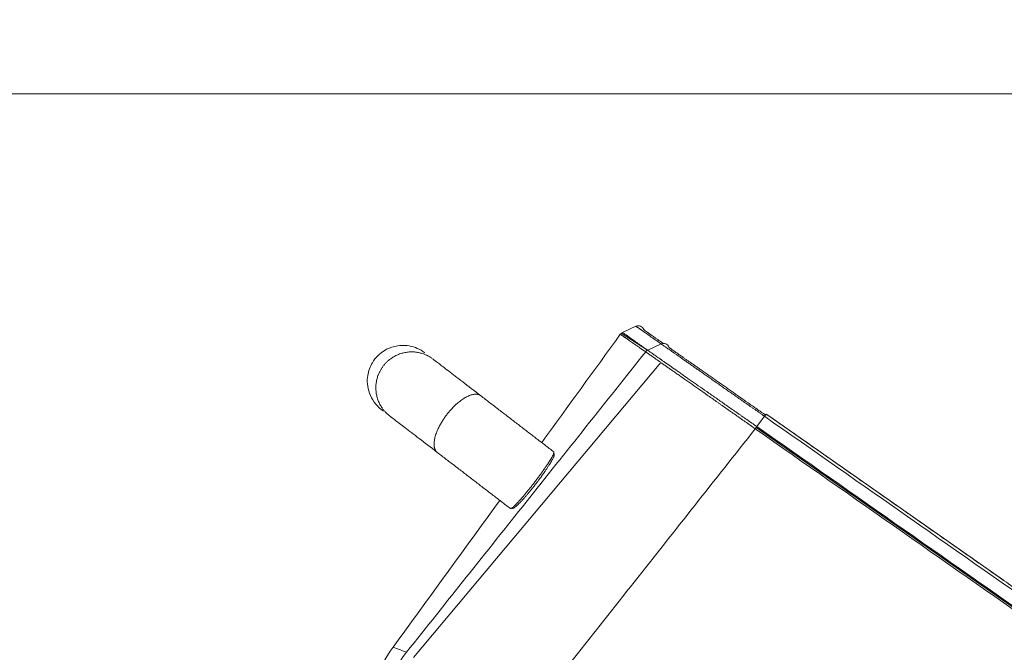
# Model space of a CAD drawing. Header units: millimetres. Extents: x -10 to 594, y 0 to 420.
# Tile 82 of 256: x 178 to 195, y 145 to 156. Entities that reach past the tile are written whole.
import ezdxf
from ezdxf.lldxf.tags import DXFTag

# ---------------------------------------------------------------- set-up
doc = ezdxf.new("R2010")
doc.units = ezdxf.units.MM
doc.layers.add('1', color=7, linetype='Continuous', true_color=0xffffff)
doc.styles.add('Calibri', font='txt')
tags = doc.linetypes.add('DASHED', pattern=[25.72, 12.86, -12.86]).pattern_tags.tags
tags[6:7] = [DXFTag(74, 4), DXFTag(75, 0), DXFTag(340, '0'), DXFTag(46, 0.0), DXFTag(50, 0.0), DXFTag(44, 0.0), DXFTag(45, 0.0)]
tags[4:5] = [DXFTag(74, 4), DXFTag(75, 0), DXFTag(340, '0'), DXFTag(46, 0.0), DXFTag(50, 0.0), DXFTag(44, 0.0), DXFTag(45, 0.0)]
doc.dimstyles.get("Standard").update_dxf_attribs({"dimtxt": 0.18, "dimasz": 0.18, "dimexe": 0.18, "dimexo": 0.0625, "dimgap": 0.09, "dimtad": 0, "dimtih": 1, "dimtoh": 1, "dimdec": 4, "dimzin": 0, "dimdsep": 46, "dimtxsty": 'Standard', "dimcen": 0.09, "dimadec": 0, "dimazin": 0, "dimtfac": 1, "dimtdec": 4, "dimtofl": 0, "dimtmove": 0, "dimatfit": 3, "dimfxl": 0, "dimtolj": 1, "dimtzin": 0, "dimarcsym": 0})

# ---------------------------------------------------------------- blocks, each defined once
blk = doc.blocks.new('_U4')
at = {"layer": '1', "color": 18, "lineweight": 13}
for p, q in [((224.197, 149.33), (306.664, 149.33)), ((304.664, 149.33), (304.664, 62.145)), ((177.527, 108.297), (306.664, 108.297))]:
    blk.add_line(p, q, dxfattribs=at)
at = {"layer": '1', "color": 18}
for points in [[(304.664, 149.33), (305.602, 145.83), (303.726, 145.83)], [(304.664, 108.297), (303.726, 111.797), (305.602, 111.797)]]:
    blk.add_solid(points, dxfattribs=at)
at = {"layer": '1', "color": 18, "linetype": 'Continuous', "lineweight": 13, "char_height": 3.5, "attachment_point": 7, "rotation": 90, "line_spacing_factor": 1.399613, "style": 'Calibri'}
for s, insert in [('\\fCalibri|b0|i0;\\W1.0000;SINGLE POINT LIFT* EYE', (315.327, 51.349)), ('\\fCalibri|b0|i0;\\W1.0000;0.82', (308.004, 51.349))]:
    blk.add_mtext(s, dxfattribs=dict(at, insert=insert))
blk = doc.blocks.new('_U5')
at = {"layer": '1', "color": 18, "lineweight": 13}
for p, q in [((130.423, 152.166), (67.065, 152.166)), ((69.065, 152.166), (69.065, 136.568)), ((69.065, 108.518), (69.065, 124.115)), ((276.788, 108.518), (67.065, 108.518))]:
    blk.add_line(p, q, dxfattribs=at)
at = {"layer": '1', "color": 18}
for points in [[(69.065, 152.166), (70.003, 148.666), (68.127, 148.666)], [(69.065, 108.518), (68.127, 112.018), (70.003, 112.018)]]:
    blk.add_solid(points, dxfattribs=at)
at = {"layer": '1', "color": 18, "linetype": 'Continuous', "lineweight": 13, "insert": (72.405, 125.773), "char_height": 3.5, "attachment_point": 7, "rotation": 90, "line_spacing_factor": 1.399613, "style": 'Calibri'}
blk.add_mtext('\\fCalibri|b0|i0;\\W1.0000;0.87', dxfattribs=at)
blk = doc.blocks.new('_U6')
at = {"layer": '1', "color": 18, "lineweight": 13}
for p, q in [((231.195, 189.812), (323.006, 189.812)), ((321.006, 189.812), (321.006, 155.281)), ((321.006, 108.297), (321.006, 142.828)), ((177.527, 108.297), (323.006, 108.297))]:
    blk.add_line(p, q, dxfattribs=at)
at = {"layer": '1', "color": 18}
for points in [[(321.006, 189.812), (321.943, 186.312), (320.068, 186.312)], [(321.006, 108.297), (320.068, 111.797), (321.943, 111.797)]]:
    blk.add_solid(points, dxfattribs=at)
at = {"layer": '1', "color": 18, "linetype": 'Continuous', "lineweight": 13, "char_height": 3.5, "attachment_point": 7, "rotation": 90, "line_spacing_factor": 1.399613, "style": 'Calibri'}
for s, insert in [('\\fCalibri|b0|i0;\\W1.0000;LIFTING STROPS* EYE', (331.669, 125.365)), ('\\fCalibri|b0|i0;\\W1.0000;2.18', (324.346, 144.486))]:
    blk.add_mtext(s, dxfattribs=dict(at, insert=insert))
blk = doc.blocks.new('_U7')
at = {"layer": '1', "color": 18, "lineweight": 13}
for p, q in [((150.653, 146.176), (84.003, 146.176)), ((86.003, 146.176), (86.003, 105.175)), ((276.788, 108.518), (84.003, 108.518))]:
    blk.add_line(p, q, dxfattribs=at)
at = {"layer": '1', "color": 18}
for points in [[(86.003, 146.176), (86.941, 142.676), (85.065, 142.676)], [(86.003, 108.518), (85.065, 112.018), (86.941, 112.018)]]:
    blk.add_solid(points, dxfattribs=at)
at = {"layer": '1', "color": 18, "linetype": 'Continuous', "lineweight": 13, "char_height": 3.5, "attachment_point": 7, "rotation": 90, "line_spacing_factor": 1.399613, "style": 'Calibri'}
for s, insert in [('\\fCalibri|b0|i0;\\W1.0000;0.75', (89.343, 94.38)), ('\\fCalibri|b0|i0;\\W1.0000;BOW DEFLATED', (89.343, 55.922))]:
    blk.add_mtext(s, dxfattribs=dict(at, insert=insert))
blk = doc.blocks.new('_U8')
at = {"layer": '1', "color": 18, "lineweight": 13}
for p, q in [((209.046, 155.046), (47.065, 155.046)), ((49.065, 155.046), (49.065, 138.008)), ((49.065, 108.518), (49.065, 125.555)), ((276.788, 108.518), (47.065, 108.518))]:
    blk.add_line(p, q, dxfattribs=at)
at = {"layer": '1', "color": 18}
for points in [[(49.065, 155.046), (50.003, 151.546), (48.127, 151.546)], [(49.065, 108.518), (48.127, 112.018), (50.003, 112.018)]]:
    blk.add_solid(points, dxfattribs=at)
at = {"layer": '1', "color": 18, "linetype": 'Continuous', "lineweight": 13, "insert": (52.405, 127.213), "char_height": 3.5, "attachment_point": 7, "rotation": 90, "line_spacing_factor": 1.399613, "style": 'Calibri'}
blk.add_mtext('\\fCalibri|b0|i0;\\W1.0000;0.93', dxfattribs=at)

msp = doc.modelspace()

# ---------------------------------------------------------------- linework, layer by layer
at = {"layer": '1', "color": 155, "linetype": 'Continuous', "lineweight": 18}
for p, q in [((188.255, 150.8), (188.493, 150.912)), ((195.032, 146.394), (190.821, 149.343))]:
    msp.add_line(p, q, dxfattribs=at)
at = {"layer": '1', "color": 155, "linetype": 'DASHED', "lineweight": 13}
for p, q in [((188.234, 150.788), (188.702, 150.483)), ((188.934, 150.269), (184.537, 145.023)), ((190.633, 149.109), (195.879, 145.435))]:
    msp.add_line(p, q, dxfattribs=at)
at = {"layer": '1', "color": 155, "linetype": 'Continuous', "lineweight": 13}
for p, q in [((188.943, 150.597), (188.703, 150.484)), ((188.703, 150.484), (188.703, 150.484)), ((190.78, 149.31), (190.645, 149.126)), ((190.644, 149.127), (190.645, 149.126))]:
    msp.add_line(p, q, dxfattribs=at)
at = {"layer": '1', "color": 155, "linetype": 'Continuous', "lineweight": 18}
msp.add_arc((188.536, 150.821), 0.1, 16.9968, 115, dxfattribs=at)
at = {"layer": '1', "color": 155, "linetype": 'Continuous', "lineweight": 13}
for centre, major_axis, ratio, start_param, end_param in [((188.745, 150.394), (0.0576, 0.0817), 0.989033, 1.050655, 1.514758), ((188.745, 150.394), (0.0575, 0.0818), 0.989007, 1.048643, 1.512745), ((190.754, 149.268), (0.0574, 0.0819), 0.037152, 6.272826, 7.330383), ((190.618, 149.084), (0.0573, 0.082), 0.037126, 1.047157, 1.548465), ((190.619, 149.083), (0.0574, 0.0819), 0.037149, 1.047197, 1.548505), ((186.367, 143.563), (1.79, 1.746), 0.997685, 1.69755, 2.319288)]:
    msp.add_ellipse(centre, major_axis=major_axis, ratio=ratio, start_param=start_param, end_param=end_param, dxfattribs=at)
at = {"layer": '1', "color": 155, "linetype": 'Continuous', "lineweight": 18}
for centre, ratio, end_param in [((188.984, 150.507), 0.988988, 7.330383), ((190.754, 149.268), 0.037152, 6.272826)]:
    msp.add_ellipse(centre, major_axis=(0.0574, 0.0819), ratio=ratio, start_param=5.619904, end_param=end_param, dxfattribs=at)
at = {"layer": '1', "color": 155, "linetype": 'Continuous', "lineweight": 13}
for points, knots in [([(188.943, 150.597), (188.924, 150.61), (188.906, 150.623), (188.871, 150.647), (188.82, 150.683), (188.774, 150.715), (188.69, 150.774), (188.643, 150.807), (188.596, 150.839), (188.583, 150.849), (188.571, 150.857), (188.564, 150.862), (188.56, 150.865), (188.543, 150.877), (188.531, 150.885), (188.503, 150.905), (188.493, 150.912), (188.493, 150.912)], [0, 0, 0, 0, 0.062511, 0.062511, 0.125022, 0.250043, 0.250043, 0.500086, 0.500086, 0.562597, 0.593852, 0.593852, 0.625108, 0.625108, 0.750129, 0.750129, 1, 1, 1, 1]), ([(188.667, 150.455), (188.63, 150.481), (188.595, 150.506), (188.554, 150.534), (188.545, 150.54), (188.53, 150.551), (188.506, 150.567), (188.484, 150.582), (188.442, 150.612), (188.416, 150.63), (188.381, 150.654), (188.37, 150.662), (188.354, 150.673), (188.349, 150.677), (188.339, 150.684), (188.324, 150.694), (188.311, 150.703), (188.299, 150.711), (188.295, 150.714), (188.287, 150.719), (188.269, 150.732), (188.242, 150.751), (188.221, 150.765), (188.216, 150.768), (188.216, 150.768)], [0, 0, 0, 0, 0.125042, 0.125042, 0.156303, 0.156303, 0.187564, 0.250085, 0.250085, 0.375127, 0.375127, 0.437649, 0.437649, 0.468909, 0.468909, 0.50017, 0.562691, 0.562691, 0.593952, 0.593952, 0.625212, 0.750255, 0.875297, 1, 1, 1, 1]), ([(188.255, 150.8), (188.255, 150.8), (188.26, 150.797), (188.281, 150.782), (188.304, 150.766), (188.322, 150.753), (188.325, 150.751), (188.333, 150.745), (188.337, 150.743), (188.349, 150.734), (188.362, 150.725), (188.377, 150.714), (188.387, 150.707), (188.392, 150.704), (188.408, 150.693), (188.419, 150.685), (188.454, 150.66), (188.479, 150.642), (188.521, 150.612), (188.543, 150.597), (188.566, 150.58), (188.582, 150.569), (188.59, 150.564), (188.631, 150.535), (188.666, 150.51), (188.703, 150.484)], [0, 0, 0, 0, 0.125, 0.25, 0.375, 0.375, 0.40625, 0.40625, 0.4375, 0.4375, 0.5, 0.53125, 0.53125, 0.5625, 0.5625, 0.625, 0.625, 0.75, 0.75, 0.8125, 0.84375, 0.84375, 0.875, 0.875, 1, 1, 1, 1]), ([(188.703, 150.484), (188.705, 150.483), (188.706, 150.482), (188.708, 150.481), (188.712, 150.478), (188.716, 150.475), (188.724, 150.469), (188.73, 150.465), (188.751, 150.45), (188.767, 150.439), (188.804, 150.413), (188.824, 150.399), (188.859, 150.374), (188.884, 150.357), (188.911, 150.339), (188.928, 150.326), (188.932, 150.324), (188.939, 150.319), (188.95, 150.311), (188.961, 150.303), (188.984, 150.288), (188.999, 150.277), (189.047, 150.243), (189.082, 150.219), (189.154, 150.168), (189.192, 150.142), (189.252, 150.1), (189.293, 150.071), (189.336, 150.041), (189.364, 150.022), (189.37, 150.018), (189.381, 150.01), (189.397, 149.998), (189.414, 149.986), (189.449, 149.962), (189.472, 149.946), (189.542, 149.897), (189.59, 149.863), (189.69, 149.794), (189.741, 149.758), (189.819, 149.703), (189.872, 149.667), (189.926, 149.629), (189.96, 149.605), (189.967, 149.6), (189.981, 149.59), (190.002, 149.576), (190.023, 149.561), (190.064, 149.532), (190.092, 149.512), (190.177, 149.453), (190.234, 149.413), (190.299, 149.368), (190.307, 149.363), (190.321, 149.352), (190.328, 149.347), (190.35, 149.332), (190.365, 149.322), (190.409, 149.291), (190.438, 149.271), (190.526, 149.21), (190.585, 149.168), (190.644, 149.127)], [0, 0, 0, 0, 0.007812, 0.007812, 0.015625, 0.03125, 0.03125, 0.0625, 0.0625, 0.125, 0.125, 0.1875, 0.1875, 0.21875, 0.25, 0.25, 0.257813, 0.257813, 0.265625, 0.28125, 0.28125, 0.3125, 0.3125, 0.375, 0.375, 0.4375, 0.4375, 0.46875, 0.5, 0.5, 0.507812, 0.507812, 0.515625, 0.53125, 0.53125, 0.5625, 0.5625, 0.625, 0.625, 0.6875, 0.6875, 0.71875, 0.75, 0.75, 0.757812, 0.757812, 0.765625, 0.78125, 0.78125, 0.8125, 0.8125, 0.875, 0.875, 0.882813, 0.882813, 0.890625, 0.890625, 0.90625, 0.90625, 0.9375, 0.9375, 1, 1, 1, 1]), ([(190.78, 149.31), (190.778, 149.312), (190.777, 149.313), (190.773, 149.315), (190.768, 149.319), (190.756, 149.328), (190.731, 149.345), (190.682, 149.379), (190.64, 149.408), (190.605, 149.433), (190.598, 149.437), (190.584, 149.447), (190.563, 149.462), (190.515, 149.496), (190.474, 149.524), (190.392, 149.581), (190.285, 149.656), (190.181, 149.729), (190.104, 149.783), (190.053, 149.818), (189.978, 149.871), (189.929, 149.906), (189.898, 149.927), (189.892, 149.931), (189.88, 149.94), (189.862, 149.953), (189.844, 149.965), (189.808, 149.99), (189.761, 150.023), (189.693, 150.071), (189.649, 150.102), (189.616, 150.124), (189.6, 150.136), (189.584, 150.147), (189.574, 150.154), (189.569, 150.158), (189.542, 150.176), (189.501, 150.205), (189.443, 150.246), (189.387, 150.285), (189.334, 150.322), (189.284, 150.357), (189.237, 150.39), (189.207, 150.411), (189.186, 150.426), (189.175, 150.433), (189.165, 150.441), (189.16, 150.444), (189.158, 150.445), (189.155, 150.448), (189.126, 150.468), (189.1, 150.486), (189.056, 150.516), (189.037, 150.53), (189.002, 150.555), (188.987, 150.565), (188.962, 150.584), (188.951, 150.591), (188.943, 150.597)], [0, 0, 0, 0, 0.001953, 0.001953, 0.003906, 0.007812, 0.015625, 0.03125, 0.0625, 0.0625, 0.070312, 0.070312, 0.078125, 0.09375, 0.125, 0.125, 0.1875, 0.25, 0.25, 0.28125, 0.3125, 0.34375, 0.34375, 0.351563, 0.351563, 0.359375, 0.375, 0.375, 0.40625, 0.4375, 0.46875, 0.46875, 0.484375, 0.492188, 0.492188, 0.5, 0.5, 0.53125, 0.5625, 0.59375, 0.625, 0.65625, 0.6875, 0.71875, 0.71875, 0.734375, 0.742188, 0.742188, 0.746094, 0.746094, 0.75, 0.8125, 0.8125, 0.875, 0.875, 0.9375, 0.9375, 1, 1, 1, 1]), ([(184.413, 145.113), (184.767, 145.559), (185.122, 146.004), (185.831, 146.894), (186.185, 147.339), (187.249, 148.674), (187.958, 149.565), (188.667, 150.455)], [0, 0, 0, 0, 0.25, 0.25, 0.5, 0.5, 1, 1, 1, 1]), ([(190.616, 149.088), (190.557, 149.13), (190.498, 149.171), (190.409, 149.233), (190.38, 149.254), (190.336, 149.285), (190.321, 149.295), (190.299, 149.31), (190.292, 149.316), (190.278, 149.326), (190.27, 149.331), (190.205, 149.377), (190.148, 149.417), (190.063, 149.477), (190.035, 149.497), (189.993, 149.526), (189.972, 149.541), (189.951, 149.555), (189.937, 149.565), (189.93, 149.57), (189.896, 149.594), (189.841, 149.632), (189.788, 149.67), (189.709, 149.725), (189.658, 149.76), (189.584, 149.813), (189.535, 149.847), (189.463, 149.898), (189.417, 149.93), (189.382, 149.954), (189.365, 149.966), (189.348, 149.978), (189.337, 149.986), (189.332, 149.99), (189.321, 149.998), (189.315, 150.002), (189.304, 150.009), (189.288, 150.021), (189.272, 150.032), (189.24, 150.054), (189.198, 150.083), (189.139, 150.124), (189.083, 150.164), (189.03, 150.201), (188.98, 150.236), (188.949, 150.258), (188.926, 150.274), (188.915, 150.282), (188.904, 150.29), (188.897, 150.295), (188.894, 150.297), (188.876, 150.309), (188.849, 150.328), (188.824, 150.346), (188.789, 150.37), (188.768, 150.385), (188.731, 150.411), (188.715, 150.422), (188.694, 150.436), (188.682, 150.445), (188.672, 150.452), (188.667, 150.455)], [0, 0, 0, 0, 0.0625, 0.0625, 0.09375, 0.09375, 0.109375, 0.109375, 0.117188, 0.117188, 0.125, 0.125, 0.1875, 0.1875, 0.21875, 0.21875, 0.234375, 0.242188, 0.242188, 0.25, 0.25, 0.28125, 0.3125, 0.3125, 0.375, 0.375, 0.40625, 0.4375, 0.46875, 0.46875, 0.484375, 0.492188, 0.492188, 0.5, 0.5, 0.507813, 0.507813, 0.515625, 0.53125, 0.53125, 0.5625, 0.59375, 0.625, 0.65625, 0.6875, 0.71875, 0.71875, 0.734375, 0.742188, 0.742188, 0.75, 0.75, 0.78125, 0.8125, 0.8125, 0.875, 0.875, 0.9375, 0.9375, 0.96875, 1, 1, 1, 1]), ([(190.616, 149.088), (189.899, 148.179), (189.182, 147.27), (188.104, 145.908), (187.745, 145.453), (187.026, 144.545), (186.667, 144.091), (186.307, 143.638)], [0, 0, 0, 0, 0.5, 0.5, 0.75, 0.75, 1, 1, 1, 1]), ([(184.174, 145.206), (184.174, 145.206), (184.179, 145.204), (184.199, 145.196), (184.214, 145.19), (184.254, 145.175), (184.278, 145.166), (184.338, 145.143), (184.373, 145.129), (184.413, 145.113)], [0, 0, 0, 0, 0.25, 0.25, 0.5, 0.5, 0.75, 0.75, 1, 1, 1, 1])]:
    msp.add_open_spline(points, degree=3, knots=knots, dxfattribs=at)
at = {"layer": '1', "color": 155, "linetype": 'Continuous', "lineweight": 18}
for points, degree in [([(188.595, 150.902), (188.593, 150.903), (188.593, 150.903)], 2), ([(186.817, 148.843), (187.284, 149.485), (187.75, 150.127), (188.216, 150.768)], 3), ([(188.255, 150.8), (188.24, 150.793), (188.226, 150.782), (188.216, 150.768)], 3), ([(185.722, 149.684), (185.715, 149.689), (185.708, 149.695), (185.701, 149.7)], 3), ([(185.722, 149.684), (185.715, 149.689), (185.708, 149.695), (185.701, 149.7)], 3), ([(187.033, 148.677), (186.382, 149.177), (185.731, 149.677)], 2), ([(187.033, 148.677), (186.382, 149.177), (185.731, 149.677)], 2), ([(183.963, 149.432), (183.963, 149.432), (183.976, 149.422), (184.002, 149.403)], 3), ([(196.019, 145.703), (193.415, 147.526), (190.812, 149.349)], 2), ([(184.958, 148.669), (185.609, 148.169), (186.26, 147.67)], 2), ([(184.958, 148.669), (185.609, 148.169), (186.26, 147.67)], 2), ([(184.174, 145.206), (184.807, 146.075), (185.439, 146.945), (186.071, 147.815)], 3)]:
    msp.add_open_spline(points, degree=degree, dxfattribs=at)
for points, degree, knots in [([(188.631, 150.85), (188.631, 150.85), (188.641, 150.844), (188.669, 150.824), (188.68, 150.816), (188.698, 150.803), (188.701, 150.801), (188.709, 150.796), (188.721, 150.787), (188.734, 150.778), (188.781, 150.745), (188.827, 150.713), (188.91, 150.655), (188.939, 150.634), (188.97, 150.613)], 3, [0, 0, 0, 0, 0.28746, 0.28746, 0.431189, 0.431189, 0.467122, 0.467122, 0.503054, 0.574919, 0.574919, 0.862379, 0.862379, 1, 1, 1, 1]), ([(188.745, 150.77), (188.744, 150.771), (188.744, 150.771), (188.706, 150.798), (188.678, 150.817), (188.65, 150.837), (188.643, 150.842), (188.636, 150.847), (188.634, 150.848), (188.633, 150.849), (188.633, 150.849), (188.633, 150.849)], 3, [0, 0, 0, 0, 0.010455, 0.010455, 0.573677, 0.573677, 0.855288, 0.855288, 0.996093, 0.996093, 1, 1, 1, 1]), ([(184.736, 150.44), (184.695, 150.472), (184.608, 150.523), (184.466, 150.566), (184.327, 150.575), (184.173, 150.553), (184.029, 150.493), (183.896, 150.389), (183.783, 150.246), (183.718, 150.068), (183.711, 149.88), (183.746, 149.715), (183.83, 149.556), (183.914, 149.471), (183.963, 149.432)], 3, [0, 0, 0, 0, 0.077164, 0.152186, 0.222195, 0.285063, 0.384997, 0.45444, 0.53724, 0.657348, 0.733403, 0.818201, 0.908528, 1, 1, 1, 1]), ([(184.736, 150.44), (184.695, 150.472), (184.608, 150.523), (184.466, 150.566), (184.327, 150.575), (184.173, 150.553), (184.029, 150.493), (183.896, 150.389), (183.783, 150.246), (183.718, 150.068), (183.711, 149.88), (183.746, 149.715), (183.83, 149.556), (183.914, 149.471), (183.963, 149.432)], 3, [0, 0, 0, 0, 0.077164, 0.152186, 0.222195, 0.285063, 0.384997, 0.45444, 0.53724, 0.657348, 0.733403, 0.818201, 0.908528, 1, 1, 1, 1]), ([(189.079, 150.536), (189.08, 150.536), (189.081, 150.535), (189.083, 150.534), (189.085, 150.533), (189.088, 150.53), (189.095, 150.525), (189.103, 150.52), (189.121, 150.507), (189.135, 150.497), (189.168, 150.474), (189.186, 150.461), (189.227, 150.432), (189.25, 150.416), (189.277, 150.397), (189.278, 150.396), (189.282, 150.394), (189.283, 150.393), (189.288, 150.39), (189.298, 150.383), (189.307, 150.376), (189.328, 150.362), (189.355, 150.342), (189.4, 150.311), (189.447, 150.278), (189.496, 150.244), (189.549, 150.207), (189.603, 150.169), (189.642, 150.142), (189.671, 150.121), (189.681, 150.114), (189.701, 150.1), (189.711, 150.093), (189.742, 150.072), (189.783, 150.043), (189.847, 149.998), (189.891, 149.968), (189.924, 149.944), (189.941, 149.932), (189.958, 149.921), (189.969, 149.913), (189.975, 149.909), (190.004, 149.888), (190.05, 149.856), (190.12, 149.807), (190.168, 149.773), (190.24, 149.723), (190.338, 149.655), (190.438, 149.584), (190.514, 149.531), (190.54, 149.513), (190.579, 149.486), (190.598, 149.473), (190.618, 149.459), (190.631, 149.45), (190.637, 149.445), (190.696, 149.404), (190.749, 149.368), (190.801, 149.331)], 3, [0, 0, 0, 0, 0.007813, 0.007813, 0.015625, 0.015625, 0.03125, 0.0625, 0.0625, 0.125, 0.125, 0.1875, 0.1875, 0.25, 0.25, 0.253906, 0.253906, 0.257813, 0.257813, 0.265625, 0.28125, 0.28125, 0.3125, 0.34375, 0.375, 0.40625, 0.4375, 0.46875, 0.5, 0.5, 0.515625, 0.515625, 0.53125, 0.53125, 0.5625, 0.59375, 0.625, 0.625, 0.640625, 0.648438, 0.648438, 0.65625, 0.65625, 0.6875, 0.71875, 0.75, 0.75, 0.8125, 0.875, 0.875, 0.90625, 0.90625, 0.921875, 0.929688, 0.929688, 0.9375, 0.9375, 1, 1, 1, 1]), ([(185.731, 149.677), (185.615, 149.766), (185.405, 149.927), (185.147, 150.125), (184.966, 150.264), (184.902, 150.313), (184.884, 150.326)], 3, [0, 0, 0, 0, 0.25528, 0.506356, 0.755102, 1, 1, 1, 1]), ([(185.731, 149.677), (185.615, 149.766), (185.405, 149.927), (185.147, 150.125), (184.966, 150.264), (184.902, 150.313), (184.884, 150.326)], 3, [0, 0, 0, 0, 0.25528, 0.506356, 0.755102, 1, 1, 1, 1]), ([(184.111, 149.319), (184.129, 149.305), (184.192, 149.256), (184.374, 149.117), (184.632, 148.919), (184.842, 148.758), (184.958, 148.669)], 3, [0, 0, 0, 0, 0.244898, 0.493644, 0.74472, 1, 1, 1, 1]), ([(184.111, 149.319), (184.129, 149.305), (184.192, 149.256), (184.374, 149.117), (184.632, 148.919), (184.842, 148.758), (184.958, 148.669)], 3, [0, 0, 0, 0, 0.244898, 0.493644, 0.74472, 1, 1, 1, 1]), ([(186.26, 147.67), (186.261, 147.669), (186.263, 147.669), (186.265, 147.669), (186.266, 147.669), (186.267, 147.669), (186.268, 147.669), (186.27, 147.67), (186.271, 147.67), (186.276, 147.673), (186.28, 147.675), (186.289, 147.681), (186.294, 147.684), (186.305, 147.693), (186.311, 147.698), (186.318, 147.705), (186.319, 147.706), (186.321, 147.707), (186.322, 147.708), (186.324, 147.71), (186.329, 147.715), (186.335, 147.72), (186.346, 147.731), (186.354, 147.739), (186.371, 147.756), (186.38, 147.766), (186.392, 147.778), (186.396, 147.782), (186.401, 147.787), (186.403, 147.79), (186.409, 147.797), (186.414, 147.803), (186.43, 147.82), (186.441, 147.832), (186.463, 147.857), (186.475, 147.871), (186.49, 147.888), (186.493, 147.892), (186.498, 147.897), (186.499, 147.899), (186.502, 147.903), (186.51, 147.912), (186.518, 147.921), (186.537, 147.944), (186.55, 147.96), (186.576, 147.992), (186.589, 148.008), (186.605, 148.027), (186.607, 148.03), (186.61, 148.034), (186.615, 148.04), (186.62, 148.047), (186.63, 148.06), (186.637, 148.068), (186.658, 148.094), (186.671, 148.112), (186.692, 148.138), (186.699, 148.147), (186.709, 148.161), (186.714, 148.167), (186.719, 148.174), (186.722, 148.178), (186.724, 148.181), (186.739, 148.201), (186.752, 148.218), (186.778, 148.253), (186.791, 148.271), (186.815, 148.305), (186.828, 148.321), (186.841, 148.34), (186.842, 148.342), (186.845, 148.346), (186.849, 148.352), (186.859, 148.367), (186.868, 148.378), (186.884, 148.402), (186.894, 148.417), (186.913, 148.446), (186.923, 148.46), (186.933, 148.475), (186.934, 148.477), (186.936, 148.48), (186.937, 148.482), (186.94, 148.487), (186.947, 148.496), (186.953, 148.506), (186.964, 148.524), (186.971, 148.536), (186.984, 148.557), (186.99, 148.567), (187.001, 148.587), (187.006, 148.596), (187.011, 148.606), (187.013, 148.609), (187.014, 148.612), (187.015, 148.614), (187.016, 148.615), (187.018, 148.62), (187.02, 148.623), (187.025, 148.634), (187.028, 148.64), (187.032, 148.651), (187.033, 148.656), (187.035, 148.664), (187.036, 148.668), (187.036, 148.672), (187.036, 148.673), (187.035, 148.675), (187.035, 148.675), (187.035, 148.676), (187.034, 148.676), (187.034, 148.676), (187.034, 148.677), (187.034, 148.677), (187.034, 148.677)], 3, [0, 0, 0, 0, 0.025341, 0.025341, 0.033201, 0.033201, 0.041061, 0.041061, 0.056782, 0.056782, 0.088222, 0.088222, 0.119663, 0.119663, 0.151104, 0.151104, 0.155034, 0.155034, 0.158964, 0.158964, 0.166824, 0.182544, 0.182544, 0.213985, 0.213985, 0.245425, 0.245425, 0.253286, 0.257216, 0.261146, 0.261146, 0.276866, 0.276866, 0.308307, 0.308307, 0.339747, 0.339747, 0.347607, 0.347607, 0.351537, 0.351537, 0.355468, 0.371188, 0.371188, 0.402628, 0.402628, 0.434069, 0.434069, 0.437999, 0.437999, 0.441929, 0.449789, 0.449789, 0.46551, 0.46551, 0.49695, 0.49695, 0.512671, 0.512671, 0.520531, 0.524461, 0.524461, 0.528391, 0.528391, 0.559831, 0.559831, 0.591272, 0.591272, 0.622713, 0.622713, 0.626643, 0.626643, 0.630573, 0.638433, 0.654153, 0.654153, 0.685594, 0.685594, 0.717035, 0.717035, 0.720965, 0.720965, 0.724895, 0.724895, 0.732755, 0.748475, 0.748475, 0.779916, 0.779916, 0.811356, 0.811356, 0.842797, 0.842797, 0.850657, 0.854587, 0.854587, 0.858517, 0.858517, 0.874238, 0.874238, 0.905678, 0.905678, 0.937119, 0.937119, 0.968559, 0.968559, 0.98428, 0.98428, 0.99214, 0.99607, 0.998035, 0.999017, 0.999017, 1, 1, 1, 1]), ([(186.26, 147.67), (186.261, 147.669), (186.263, 147.669), (186.265, 147.669), (186.266, 147.669), (186.267, 147.669), (186.268, 147.669), (186.27, 147.67), (186.271, 147.67), (186.276, 147.673), (186.28, 147.675), (186.289, 147.681), (186.294, 147.684), (186.305, 147.693), (186.311, 147.698), (186.318, 147.705), (186.319, 147.706), (186.321, 147.707), (186.322, 147.708), (186.324, 147.71), (186.329, 147.715), (186.335, 147.72), (186.346, 147.731), (186.354, 147.739), (186.371, 147.756), (186.38, 147.766), (186.392, 147.778), (186.396, 147.782), (186.401, 147.787), (186.403, 147.79), (186.409, 147.797), (186.414, 147.803), (186.43, 147.82), (186.441, 147.832), (186.463, 147.857), (186.475, 147.871), (186.49, 147.888), (186.493, 147.892), (186.498, 147.897), (186.499, 147.899), (186.502, 147.903), (186.51, 147.912), (186.518, 147.921), (186.537, 147.944), (186.55, 147.96), (186.576, 147.992), (186.589, 148.008), (186.605, 148.027), (186.607, 148.03), (186.61, 148.034), (186.615, 148.04), (186.62, 148.047), (186.63, 148.06), (186.637, 148.068), (186.658, 148.094), (186.671, 148.112), (186.692, 148.138), (186.699, 148.147), (186.709, 148.161), (186.714, 148.167), (186.719, 148.174), (186.722, 148.178), (186.724, 148.181), (186.739, 148.201), (186.752, 148.218), (186.778, 148.253), (186.791, 148.271), (186.815, 148.305), (186.828, 148.321), (186.841, 148.34), (186.842, 148.342), (186.845, 148.346), (186.849, 148.352), (186.859, 148.367), (186.868, 148.378), (186.884, 148.402), (186.894, 148.417), (186.913, 148.446), (186.923, 148.46), (186.933, 148.475), (186.934, 148.477), (186.936, 148.48), (186.937, 148.482), (186.94, 148.487), (186.947, 148.496), (186.953, 148.506), (186.964, 148.524), (186.971, 148.536), (186.984, 148.557), (186.99, 148.567), (187.001, 148.587), (187.006, 148.596), (187.011, 148.606), (187.013, 148.609), (187.014, 148.612), (187.015, 148.614), (187.016, 148.615), (187.018, 148.62), (187.02, 148.623), (187.025, 148.634), (187.028, 148.64), (187.032, 148.651), (187.033, 148.656), (187.035, 148.664), (187.036, 148.668), (187.036, 148.672), (187.036, 148.673), (187.035, 148.675), (187.035, 148.675), (187.035, 148.676), (187.034, 148.676), (187.034, 148.676), (187.034, 148.677), (187.034, 148.677), (187.034, 148.677)], 3, [0, 0, 0, 0, 0.025341, 0.025341, 0.033201, 0.033201, 0.041061, 0.041061, 0.056782, 0.056782, 0.088222, 0.088222, 0.119663, 0.119663, 0.151104, 0.151104, 0.155034, 0.155034, 0.158964, 0.158964, 0.166824, 0.182544, 0.182544, 0.213985, 0.213985, 0.245425, 0.245425, 0.253286, 0.257216, 0.261146, 0.261146, 0.276866, 0.276866, 0.308307, 0.308307, 0.339747, 0.339747, 0.347607, 0.347607, 0.351537, 0.351537, 0.355468, 0.371188, 0.371188, 0.402628, 0.402628, 0.434069, 0.434069, 0.437999, 0.437999, 0.441929, 0.449789, 0.449789, 0.46551, 0.46551, 0.49695, 0.49695, 0.512671, 0.512671, 0.520531, 0.524461, 0.524461, 0.528391, 0.528391, 0.559831, 0.559831, 0.591272, 0.591272, 0.622713, 0.622713, 0.626643, 0.626643, 0.630573, 0.638433, 0.654153, 0.654153, 0.685594, 0.685594, 0.717035, 0.717035, 0.720965, 0.720965, 0.724895, 0.724895, 0.732755, 0.748475, 0.748475, 0.779916, 0.779916, 0.811356, 0.811356, 0.842797, 0.842797, 0.850657, 0.854587, 0.854587, 0.858517, 0.858517, 0.874238, 0.874238, 0.905678, 0.905678, 0.937119, 0.937119, 0.968559, 0.968559, 0.98428, 0.98428, 0.99214, 0.99607, 0.998035, 0.999017, 0.999017, 1, 1, 1, 1]), ([(187.039, 148.642), (187.039, 148.641), (187.039, 148.641), (187.04, 148.64), (187.04, 148.639), (187.041, 148.638), (187.041, 148.636), (187.042, 148.632), (187.042, 148.625), (187.039, 148.615), (187.036, 148.604), (187.033, 148.598), (187.029, 148.588), (187.028, 148.584), (187.026, 148.579), (187.025, 148.578), (187.024, 148.576), (187.023, 148.573), (187.022, 148.57), (187.017, 148.56), (187.012, 148.551), (187.002, 148.533), (186.997, 148.523), (186.985, 148.502), (186.978, 148.49), (186.968, 148.473), (186.964, 148.466), (186.958, 148.457), (186.956, 148.454), (186.953, 148.449), (186.952, 148.447), (186.95, 148.444), (186.941, 148.429), (186.931, 148.414), (186.913, 148.386), (186.903, 148.371), (186.888, 148.349), (186.883, 148.341), (186.875, 148.329), (186.871, 148.324), (186.867, 148.318), (186.864, 148.314), (186.862, 148.312), (186.85, 148.294), (186.838, 148.277), (186.815, 148.244), (186.803, 148.228), (186.778, 148.194), (186.765, 148.177), (186.751, 148.157), (186.749, 148.155), (186.746, 148.151), (186.741, 148.144), (186.736, 148.138), (186.726, 148.125), (186.72, 148.116), (186.7, 148.091), (186.687, 148.074), (186.667, 148.049), (186.66, 148.04), (186.65, 148.028), (186.645, 148.022), (186.64, 148.016), (186.637, 148.011), (186.635, 148.009), (186.62, 147.991), (186.607, 147.975), (186.582, 147.944), (186.569, 147.93), (186.551, 147.908), (186.545, 147.901), (186.536, 147.89), (186.533, 147.887), (186.527, 147.88), (186.524, 147.877), (186.509, 147.86), (186.498, 147.847), (186.476, 147.823), (186.465, 147.812), (186.45, 147.795), (186.445, 147.79), (186.439, 147.784), (186.437, 147.782), (186.435, 147.78), (186.431, 147.776), (186.428, 147.773), (186.416, 147.761), (186.407, 147.752), (186.39, 147.736), (186.383, 147.728), (186.371, 147.718), (186.368, 147.715), (186.362, 147.711), (186.361, 147.709), (186.358, 147.707), (186.357, 147.706), (186.356, 147.705), (186.348, 147.699), (186.341, 147.694), (186.331, 147.686), (186.326, 147.683), (186.317, 147.677), (186.313, 147.676), (186.307, 147.674), (186.306, 147.673), (186.303, 147.673), (186.303, 147.673), (186.301, 147.673), (186.301, 147.673), (186.298, 147.673), (186.296, 147.674), (186.293, 147.676), (186.293, 147.677), (186.292, 147.679), (186.292, 147.679), (186.292, 147.68), (186.292, 147.68), (186.292, 147.681)], 3, [0, 0, 0, 0, 0.007618, 0.007618, 0.015235, 0.015235, 0.03047, 0.03047, 0.06094, 0.09141, 0.09141, 0.121881, 0.121881, 0.137116, 0.137116, 0.140924, 0.140924, 0.144733, 0.152351, 0.152351, 0.182821, 0.182821, 0.213291, 0.213291, 0.243761, 0.243761, 0.258996, 0.258996, 0.266614, 0.266614, 0.270423, 0.270423, 0.274231, 0.304702, 0.304702, 0.335172, 0.335172, 0.350407, 0.350407, 0.358024, 0.361833, 0.361833, 0.365642, 0.365642, 0.396112, 0.396112, 0.426582, 0.426582, 0.457052, 0.457052, 0.460861, 0.460861, 0.46467, 0.472287, 0.472287, 0.487522, 0.487522, 0.517993, 0.517993, 0.533228, 0.533228, 0.540845, 0.544654, 0.544654, 0.548463, 0.548463, 0.578933, 0.578933, 0.609403, 0.609403, 0.624638, 0.624638, 0.632256, 0.632256, 0.639873, 0.639873, 0.670343, 0.670343, 0.700814, 0.700814, 0.716049, 0.716049, 0.719857, 0.719857, 0.723666, 0.731284, 0.731284, 0.761754, 0.761754, 0.792224, 0.792224, 0.807459, 0.807459, 0.815077, 0.815077, 0.818885, 0.818885, 0.822694, 0.853164, 0.853164, 0.883634, 0.883634, 0.914105, 0.914105, 0.92934, 0.92934, 0.936957, 0.936957, 0.944575, 0.944575, 0.975045, 0.975045, 0.99028, 0.99028, 0.997898, 0.997898, 1, 1, 1, 1]), ([(187.039, 148.642), (187.039, 148.641), (187.039, 148.641), (187.04, 148.64), (187.04, 148.639), (187.041, 148.638), (187.041, 148.636), (187.042, 148.632), (187.042, 148.625), (187.039, 148.615), (187.036, 148.604), (187.033, 148.598), (187.029, 148.588), (187.028, 148.584), (187.026, 148.579), (187.025, 148.578), (187.024, 148.576), (187.023, 148.573), (187.022, 148.57), (187.017, 148.56), (187.012, 148.551), (187.002, 148.533), (186.997, 148.523), (186.985, 148.502), (186.978, 148.49), (186.968, 148.473), (186.964, 148.466), (186.958, 148.457), (186.956, 148.454), (186.953, 148.449), (186.952, 148.447), (186.95, 148.444), (186.941, 148.429), (186.931, 148.414), (186.913, 148.386), (186.903, 148.371), (186.888, 148.349), (186.883, 148.341), (186.875, 148.329), (186.871, 148.324), (186.867, 148.318), (186.864, 148.314), (186.862, 148.312), (186.85, 148.294), (186.838, 148.277), (186.815, 148.244), (186.803, 148.228), (186.778, 148.194), (186.765, 148.177), (186.751, 148.157), (186.749, 148.155), (186.746, 148.151), (186.741, 148.144), (186.736, 148.138), (186.726, 148.125), (186.72, 148.116), (186.7, 148.091), (186.687, 148.074), (186.667, 148.049), (186.66, 148.04), (186.65, 148.028), (186.645, 148.022), (186.64, 148.016), (186.637, 148.011), (186.635, 148.009), (186.62, 147.991), (186.607, 147.975), (186.582, 147.944), (186.569, 147.93), (186.551, 147.908), (186.545, 147.901), (186.536, 147.89), (186.533, 147.887), (186.527, 147.88), (186.524, 147.877), (186.509, 147.86), (186.498, 147.847), (186.476, 147.823), (186.465, 147.812), (186.45, 147.795), (186.445, 147.79), (186.439, 147.784), (186.437, 147.782), (186.435, 147.78), (186.431, 147.776), (186.428, 147.773), (186.416, 147.761), (186.407, 147.752), (186.39, 147.736), (186.383, 147.728), (186.371, 147.718), (186.368, 147.715), (186.362, 147.711), (186.361, 147.709), (186.358, 147.707), (186.357, 147.706), (186.356, 147.705), (186.348, 147.699), (186.341, 147.694), (186.331, 147.686), (186.326, 147.683), (186.317, 147.677), (186.313, 147.676), (186.307, 147.674), (186.306, 147.673), (186.303, 147.673), (186.303, 147.673), (186.301, 147.673), (186.301, 147.673), (186.298, 147.673), (186.296, 147.674), (186.295, 147.675)], 3, [0, 0, 0, 0, 0.007851, 0.007851, 0.015702, 0.015702, 0.031403, 0.031403, 0.062806, 0.094209, 0.094209, 0.125612, 0.125612, 0.141314, 0.141314, 0.145239, 0.145239, 0.149165, 0.157015, 0.157015, 0.188419, 0.188419, 0.219822, 0.219822, 0.251225, 0.251225, 0.266926, 0.266926, 0.274777, 0.274777, 0.278702, 0.278702, 0.282628, 0.314031, 0.314031, 0.345434, 0.345434, 0.361136, 0.361136, 0.368986, 0.372912, 0.372912, 0.376837, 0.376837, 0.40824, 0.40824, 0.439643, 0.439643, 0.471046, 0.471046, 0.474972, 0.474972, 0.478897, 0.486748, 0.486748, 0.502449, 0.502449, 0.533853, 0.533853, 0.549554, 0.549554, 0.557405, 0.56133, 0.56133, 0.565256, 0.565256, 0.596659, 0.596659, 0.628062, 0.628062, 0.643763, 0.643763, 0.651614, 0.651614, 0.659465, 0.659465, 0.690868, 0.690868, 0.722271, 0.722271, 0.737973, 0.737973, 0.741898, 0.741898, 0.745823, 0.753674, 0.753674, 0.785077, 0.785077, 0.81648, 0.81648, 0.832182, 0.832182, 0.840033, 0.840033, 0.843958, 0.843958, 0.847883, 0.879287, 0.879287, 0.91069, 0.91069, 0.942093, 0.942093, 0.957794, 0.957794, 0.965645, 0.965645, 0.973496, 0.973496, 1, 1, 1, 1]), ([(122.484, 146.751), (122.918, 146.577), (123.5, 146.345), (124.226, 146.057), (125.26, 145.65), (126.46, 145.183), (127.782, 144.672), (129.367, 144.069), (131.102, 143.421), (132.816, 142.795), (134.678, 142.133), (136.264, 141.583), (137.73, 141.087), (139.207, 140.601), (140.493, 140.19), (141.689, 139.819), (142.889, 139.456), (143.994, 139.131), (144.899, 138.872), (146.014, 138.562), (147.234, 138.233), (148.309, 137.954), (149.332, 137.698), (150.569, 137.4), (151.814, 137.113), (153.063, 136.836), (154.473, 136.54), (156.056, 136.228), (157.65, 135.932), (159.255, 135.654), (160.87, 135.391), (162.496, 135.146), (164.132, 134.915), (165.777, 134.7), (167.431, 134.5), (169.093, 134.314), (170.76, 134.142), (172.726, 133.956), (175.031, 133.76), (177.676, 133.563), (180.666, 133.375), (184.001, 133.202), (187.132, 133.073), (189.844, 132.982), (192.562, 132.906), (195.284, 132.843), (198.009, 132.792), (201.665, 132.736), (206.546, 132.683), (213.48, 132.634), (221.41, 132.617), (229.722, 132.607), (237.932, 132.595), (246.143, 132.588), (253.093, 132.583), (261.365, 132.58), (269.091, 132.579), (275.56, 132.58), (280.55, 132.582), (284.063, 132.584), (284.577, 132.584)], 5, [0, 0, 0, 0, 0, 0, 0.016049, 0.02155, 0.026821, 0.038209, 0.043819, 0.064157, 0.078864, 0.089038, 0.099218, 0.109404, 0.119595, 0.129768, 0.139918, 0.143261, 0.150049, 0.16016, 0.166923, 0.170255, 0.180336, 0.190407, 0.195576, 0.200471, 0.21053, 0.220588, 0.23065, 0.240718, 0.250796, 0.260886, 0.270991, 0.281113, 0.291254, 0.301415, 0.311598, 0.321781, 0.331954, 0.342118, 0.361191, 0.381483, 0.401768, 0.422054, 0.442345, 0.455054, 0.462645, 0.482953, 0.503272, 0.523597, 0.563969, 0.607911, 0.689204, 0.739006, 0.770498, 0.807849, 0.851791, 0.895657, 0.984717, 1, 1, 1, 1, 1, 1]), ([(284.577, 132.584), (284.063, 132.584), (280.55, 132.582), (275.56, 132.58), (269.091, 132.579), (261.365, 132.58), (253.093, 132.583), (246.143, 132.588), (237.932, 132.595), (229.722, 132.607), (221.41, 132.617), (213.48, 132.634), (206.546, 132.683), (201.665, 132.736), (198.009, 132.792), (195.284, 132.843), (192.562, 132.906), (189.844, 132.982), (187.132, 133.073), (184.001, 133.202), (180.666, 133.375), (177.676, 133.563), (175.031, 133.76), (172.726, 133.956), (170.76, 134.142), (169.093, 134.314), (167.431, 134.5), (165.777, 134.7), (164.132, 134.915), (162.496, 135.146), (160.87, 135.391), (159.255, 135.654), (157.65, 135.932), (156.056, 136.228), (154.473, 136.54), (153.063, 136.836), (151.814, 137.113), (150.569, 137.4), (149.332, 137.698), (148.309, 137.954), (147.234, 138.233), (146.014, 138.562), (144.899, 138.872), (143.994, 139.131), (142.889, 139.456), (141.689, 139.819), (140.493, 140.19), (139.207, 140.601), (137.73, 141.087), (136.264, 141.583), (134.678, 142.133), (132.816, 142.795), (131.102, 143.421), (129.367, 144.069), (127.782, 144.672), (126.46, 145.183), (125.26, 145.65), (124.226, 146.057), (123.5, 146.345), (122.918, 146.577), (122.484, 146.751)], 5, [0, 0, 0, 0, 0, 0, 0.015283, 0.104343, 0.148209, 0.192151, 0.229502, 0.260994, 0.310796, 0.392089, 0.436031, 0.476403, 0.496728, 0.517047, 0.537355, 0.544946, 0.557655, 0.577946, 0.598232, 0.618517, 0.638809, 0.657882, 0.668046, 0.678219, 0.688402, 0.698585, 0.708746, 0.718887, 0.729009, 0.739114, 0.749204, 0.759282, 0.76935, 0.779412, 0.78947, 0.799529, 0.804424, 0.809593, 0.819664, 0.829745, 0.833077, 0.83984, 0.849951, 0.856739, 0.860082, 0.870232, 0.880405, 0.890596, 0.900782, 0.910962, 0.921136, 0.935843, 0.956181, 0.961791, 0.973179, 0.97845, 0.983951, 1, 1, 1, 1, 1, 1]), ([(122.165, 146.076), (122.6, 145.902), (123.182, 145.67), (123.909, 145.382), (124.946, 144.974), (126.148, 144.505), (127.473, 143.994), (129.062, 143.389), (130.802, 142.739), (132.522, 142.111), (134.39, 141.447), (135.982, 140.895), (137.454, 140.397), (138.937, 139.909), (140.229, 139.496), (141.43, 139.123), (142.636, 138.758), (143.747, 138.431), (144.658, 138.171), (145.779, 137.859), (147.006, 137.528), (148.088, 137.248), (149.117, 136.99), (150.362, 136.69), (151.614, 136.401), (152.872, 136.122), (154.291, 135.824), (155.884, 135.509), (157.488, 135.212), (159.102, 134.932), (160.727, 134.668), (162.361, 134.421), (164.006, 134.189), (165.66, 133.973), (167.322, 133.772), (168.992, 133.585), (170.667, 133.412), (172.641, 133.225), (174.954, 133.028), (177.61, 132.83), (180.61, 132.641), (183.955, 132.468), (187.095, 132.338), (189.813, 132.246), (192.536, 132.17), (195.262, 132.107), (197.991, 132.056), (201.651, 132), (206.536, 131.946), (213.474, 131.897), (221.408, 131.879), (229.72, 131.869), (237.93, 131.857), (246.141, 131.85), (253.092, 131.844), (261.364, 131.841), (269.154, 131.839), (275.686, 131.84), (280.738, 131.842), (284.314, 131.843), (284.892, 131.844)], 5, [0, 0, 0, 0, 0, 0, 0.016019, 0.02151, 0.026771, 0.038138, 0.043737, 0.064037, 0.078716, 0.088872, 0.099032, 0.1092, 0.119372, 0.129525, 0.139657, 0.142994, 0.149768, 0.159861, 0.166612, 0.169937, 0.179999, 0.190052, 0.19521, 0.200096, 0.210136, 0.220176, 0.230219, 0.240269, 0.250328, 0.260399, 0.270485, 0.280588, 0.29071, 0.300852, 0.311016, 0.32118, 0.331334, 0.341479, 0.360516, 0.380771, 0.401018, 0.421266, 0.441519, 0.454204, 0.46178, 0.482051, 0.502332, 0.522619, 0.562916, 0.606776, 0.687917, 0.737626, 0.769059, 0.80634, 0.8502, 0.893984, 0.982877, 1, 1, 1, 1, 1, 1]), ([(284.892, 131.844), (284.314, 131.843), (280.738, 131.842), (275.686, 131.84), (269.154, 131.839), (261.364, 131.841), (253.092, 131.844), (246.141, 131.85), (237.93, 131.857), (229.72, 131.869), (221.408, 131.879), (213.474, 131.897), (206.536, 131.946), (201.651, 132), (197.991, 132.056), (195.262, 132.107), (192.536, 132.17), (189.813, 132.246), (187.095, 132.338), (183.955, 132.468), (180.61, 132.641), (177.61, 132.83), (174.954, 133.028), (172.641, 133.225), (170.667, 133.412), (168.992, 133.585), (167.322, 133.772), (165.66, 133.973), (164.006, 134.189), (162.361, 134.421), (160.727, 134.668), (159.102, 134.932), (157.488, 135.212), (155.884, 135.509), (154.291, 135.824), (152.872, 136.122), (151.614, 136.401), (150.362, 136.69), (149.117, 136.99), (148.088, 137.248), (147.006, 137.528), (145.779, 137.859), (144.658, 138.171), (143.747, 138.431), (142.636, 138.758), (141.43, 139.123), (140.229, 139.496), (138.937, 139.909), (137.454, 140.397), (135.982, 140.895), (134.39, 141.447), (132.522, 142.111), (130.802, 142.739), (129.062, 143.389), (127.473, 143.994), (126.148, 144.505), (124.946, 144.974), (123.909, 145.382), (123.182, 145.67), (122.6, 145.902), (122.165, 146.076)], 5, [0, 0, 0, 0, 0, 0, 0.017123, 0.106016, 0.1498, 0.19366, 0.230941, 0.262374, 0.312083, 0.393224, 0.437084, 0.477381, 0.497668, 0.517949, 0.53822, 0.545796, 0.558481, 0.578734, 0.598982, 0.619229, 0.639484, 0.658521, 0.668666, 0.67882, 0.688984, 0.699148, 0.70929, 0.719412, 0.729515, 0.739601, 0.749672, 0.759731, 0.769781, 0.779824, 0.789864, 0.799904, 0.80479, 0.809948, 0.820001, 0.830063, 0.833388, 0.840139, 0.850232, 0.857006, 0.860343, 0.870475, 0.880628, 0.8908, 0.900968, 0.911128, 0.921284, 0.935963, 0.956263, 0.961862, 0.973229, 0.97849, 0.983981, 1, 1, 1, 1, 1, 1]), ([(183.7, 143.853), (183.711, 144.095), (183.758, 144.336), (183.918, 144.793), (184.032, 145.01), (184.174, 145.206)], 3, [0, 0, 0, 0, 0.5, 0.5, 1, 1, 1, 1])]:
    msp.add_open_spline(points, degree=degree, knots=knots, dxfattribs=at)
at = {"layer": '1', "color": 155, "linetype": 'Continuous', "lineweight": 13}
msp.add_rational_spline([(184.884, 150.326), (184.708, 150.462), (184.406, 150.552), (184.136, 150.383), (183.863, 150.027), (183.769, 149.723), (183.935, 149.454), (184.111, 149.319)], [1.01661171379, 1.01661171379, 0.958470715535, 1.01661171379, 1.01661171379, 0.958470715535, 1.01661171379, 1.01661171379], degree=4, knots=[0, 0, 0, 0, 0, 0.5, 0.5, 0.5, 1, 1, 1, 1, 1], dxfattribs=at)
msp.add_rational_spline([(184.884, 150.326), (184.708, 150.462), (184.406, 150.552), (184.136, 150.383), (183.863, 150.027), (183.769, 149.723), (183.935, 149.454), (184.111, 149.319)], [1.01661171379, 1.01661171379, 0.958470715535, 1.01661171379, 1.01661171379, 0.958470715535, 1.01661171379, 1.01661171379], degree=4, knots=[0, 0, 0, 0, 0, 0.5, 0.5, 0.5, 1, 1, 1, 1, 1], dxfattribs=at)
for points in [[(188.667, 150.455), (188.667, 150.455), (188.667, 150.455), (188.667, 150.455)], [(195.988, 145.664), (194.252, 146.879), (192.516, 148.095), (190.78, 149.31)], [(190.617, 149.087), (190.617, 149.088), (190.617, 149.088), (190.616, 149.088)], [(195.858, 145.418), (194.111, 146.641), (192.364, 147.864), (190.617, 149.087)], [(190.645, 149.126), (192.392, 147.903), (194.139, 146.68), (195.886, 145.457)]]:
    msp.add_open_spline(points, degree=3, dxfattribs=at)
at = {"layer": '1', "color": 155, "linetype": 'Continuous', "lineweight": 18}
msp.add_rational_spline([(185.731, 149.677), (185.655, 149.735), (185.485, 149.724), (185.265, 149.517), (184.992, 149.16), (184.849, 148.894), (184.882, 148.728), (184.958, 148.669)], [1.01661171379, 1.01661171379, 0.958470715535, 1.01661171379, 1.01661171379, 0.958470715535, 1.01661171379, 1.01661171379], degree=4, knots=[0, 0, 0, 0, 0, 0.5, 0.5, 0.5, 1, 1, 1, 1, 1], dxfattribs=at)
msp.add_rational_spline([(185.731, 149.677), (185.655, 149.735), (185.485, 149.724), (185.265, 149.517), (184.992, 149.16), (184.849, 148.894), (184.882, 148.728), (184.958, 148.669)], [1.01661171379, 1.01661171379, 0.958470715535, 1.01661171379, 1.01661171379, 0.958470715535, 1.01661171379, 1.01661171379], degree=4, knots=[0, 0, 0, 0, 0, 0.5, 0.5, 0.5, 1, 1, 1, 1, 1], dxfattribs=at)

# ---------------------------------------------------------------- dimensions: what is measured, and where the dimension line sits
at = {"layer": '1', "color": 18, "linetype": 'Continuous', "lineweight": 13}
for base, p1, p2, text, override, picture, middle in [((321.006, 108.297), (224.195, 189.812), (177.527, 108.297), ' \\fCalibri|b0|i0;\\C18;2.18 \\P\\fCalibri|b0|i0;\\C18;{\\H1.00x;\\fCalibri|b0|i0;LIFTING STROPS* EYE\\fCalibri|b0|i0;}\\C18;', {"dimtxt": 3.5, "dimasz": 3.5, "dimexe": 2, "dimexo": 0, "dimgap": 1.5, "dimtih": 0, "dimtoh": 0, "dimdec": 2, "dimlfac": 0.001, "dimdsep": 46, "dimlunit": 2, "dimpost": '', "dimtxsty": 'Calibri', "dimsah": 1, "dimse1": 0, "dimse2": 0, "dimsd1": 0, "dimsd2": 0, "dimclrd": 18, "dimclre": 18, "dimclrt": 18, "dimtol": 0, "dimtm": -0.1, "dimtfac": 1, "dimtdec": 2, "dimtofl": 1, "dimtmove": 0, "dimlwd": 13, "dimlwe": 13}, '_U6', (321.006, 149.055)), ((304.664, 108.297), (224.197, 149.33), (177.527, 108.297), ' <> \\P\\fCalibri|b0|i0;\\C18;{\\H1.00x;\\fCalibri|b0|i0;SINGLE POINT LIFT* EYE\\fCalibri|b0|i0;}\\C18;', {"dimtxt": 3.5, "dimasz": 3.5, "dimexe": 2, "dimexo": 0, "dimgap": 1.5, "dimtih": 0, "dimtoh": 0, "dimdec": 2, "dimlfac": 0.02, "dimdsep": 46, "dimlunit": 2, "dimtxsty": 'Calibri', "dimsah": 1, "dimse1": 0, "dimse2": 0, "dimsd1": 0, "dimsd2": 0, "dimclrd": 18, "dimclre": 18, "dimclrt": 18, "dimtol": 0, "dimtm": -0.1, "dimtfac": 1, "dimtdec": 2, "dimtofl": 1, "dimtmove": 0, "dimlwd": 13, "dimlwe": 13}, '_U4', (304.664, 76.744)), ((86.003, 108.518), (150.653, 146.176), (276.788, 108.518), '\\fCalibri|b0|i0;\\C18;{\\H1.00x;\\fCalibri|b0|i0;BOW DEFLATED\\fCalibri|b0|i0;}\\C18; <> ', {"dimtxt": 3.5, "dimasz": 3.5, "dimexe": 2, "dimexo": 0, "dimgap": 1.5, "dimtih": 0, "dimtoh": 0, "dimdec": 2, "dimlfac": 0.02, "dimdsep": 46, "dimlunit": 2, "dimtxsty": 'Calibri', "dimsah": 1, "dimse1": 0, "dimse2": 0, "dimsd1": 0, "dimsd2": 0, "dimclrd": 18, "dimclre": 18, "dimclrt": 18, "dimtol": 0, "dimtm": -0.1, "dimtfac": 1, "dimtdec": 2, "dimtofl": 1, "dimtmove": 0, "dimlwd": 13, "dimlwe": 13}, '_U7', (86.003, 79.72))]:
    dim = msp.add_linear_dim(base=base, p1=p1, p2=p2, angle=90, text=text, dimstyle='Standard', override=override, dxfattribs=at)
    dim.commit()
    dim.dimension.update_dxf_attribs({"geometry": picture, "text_midpoint": middle, "dimtype": 160})
for base, p1, picture, middle in [((49.065, 108.518), (209.046, 155.046), '_U8', (49.065, 131.782)), ((69.065, 108.518), (130.423, 152.166), '_U5', (69.065, 130.342))]:
    dim = msp.add_linear_dim(base=base, p1=p1, p2=(276.788, 108.518), angle=90, dimstyle='Standard', override={"dimtxt": 3.5, "dimasz": 3.5, "dimexe": 2, "dimexo": 0, "dimgap": 1.5, "dimtih": 0, "dimtoh": 0, "dimdec": 2, "dimlfac": 0.02, "dimdsep": 46, "dimlunit": 2, "dimtxsty": 'Calibri', "dimsah": 1, "dimse1": 0, "dimse2": 0, "dimsd1": 0, "dimsd2": 0, "dimclrd": 18, "dimclre": 18, "dimclrt": 18, "dimtol": 0, "dimtm": -0.1, "dimtfac": 1, "dimtdec": 2, "dimtofl": 1, "dimtmove": 0, "dimlwd": 13, "dimlwe": 13}, dxfattribs=at)
    dim.commit()
    dim.dimension.update_dxf_attribs({"geometry": picture, "text_midpoint": middle, "dimtype": 160})

doc.saveas('drawing.dxf')
